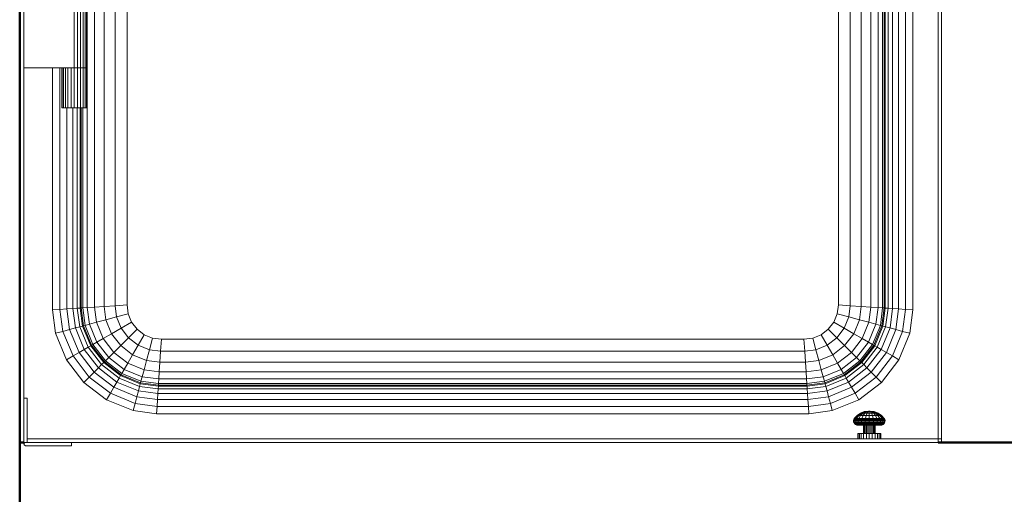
# Model space of a CAD drawing. Header units: millimetres. Extents: x 19459 to 41104, y 2709 to 43059.
# Tile 44 of 58: x 26710 to 27569, y 41130 to 41545. Entities that reach past the tile are written whole.
import ezdxf

# ---------------------------------------------------------------- set-up
doc = ezdxf.new("R2010")
doc.units = ezdxf.units.MM
for name, color, linetype, lineweight in [('A-WALL-____-MCUT', 113, 'Continuous', 50), ('A-WALL-____-OTLN', 113, 'Continuous', 20), ('M-EQPM-____-OTLN', 50, 'Continuous', 20)]:
    doc.layers.add(name, color=color, linetype=linetype, lineweight=lineweight)

# ---------------------------------------------------------------- blocks, each defined once
blk = doc.blocks.new('Прямая форма - 83 new-608728-В_Этаж 01_Вентиляция')
at = {"layer": 'M-EQPM-____-OTLN', "color": 9}
for p, q in [((-344.8, -382.27), (-344.8, 382.27)), ((-338.45, -381.85), (-338.45, 381.85)), ((-330.16, -381.31), (-330.16, 381.31)), ((-320.52, -380.68), (-320.52, 380.68)), ((-310.16, -380), (-310.16, 380)), ((310.16, -380), (310.16, 380)), ((320.52, -380.68), (320.52, 380.68)), ((330.16, -381.31), (330.16, 381.31)), ((338.45, -381.85), (338.45, 381.85)), ((344.8, 382.27), (344.8, -382.27)), ((348.8, 382.53), (348.8, -382.53)), ((350.16, -382.62), (350.16, 382.62)), ((351.01, 382.68), (351.01, -382.68)), ((353.51, 382.84), (353.51, -382.84)), ((357.48, 382.61), (357.48, -383.1)), ((362.66, 377.43), (362.66, -383.44)), ((368.69, 371.41), (368.69, -383.84)), ((375.16, 364.93), (375.16, -384.26)), ((397.16, -497), (397.16, 342.93)), ((400.16, 339.93), (400.16, -497)), ((310.16, -380), (310.16, 0)), ((-310.16, 0), (-310.16, -380)), ((-400.16, -173), (-400.16, -120)), ((-356.16, -173), (-356.16, -120)), ((-353.32, -173), (-353.32, -120)), ((-350.66, -173), (-350.66, -120)), ((-348.38, -173), (-348.38, -120)), ((-346.64, -173), (-346.64, -120)), ((-345.54, -173), (-345.54, -120)), ((-345.16, -173), (-345.16, -120)), ((-400.16, -173), (-400.16, -385.9)), ((-356.16, -173), (-400.16, -173)), ((-375.16, -384.26), (-375.16, -173)), ((-368.69, -173), (-368.69, -383.84)), ((-367.16, -208), (-367.16, -173)), ((-366.79, -208), (-366.79, -173)), ((-365.69, -208), (-365.69, -173)), ((-363.94, -208), (-363.94, -173)), ((-361.66, -208), (-361.66, -173)), ((-359.01, -208), (-359.01, -173)), ((-353.32, -173), (-356.16, -173)), ((-356.16, -173), (-353.32, -173)), ((-356.16, -208), (-356.16, -173)), ((-350.66, -173), (-353.32, -173)), ((-353.32, -173), (-350.66, -173)), ((-353.32, -208), (-353.32, -173)), ((-348.38, -173), (-350.66, -173)), ((-350.66, -173), (-348.38, -173)), ((-350.66, -208), (-350.66, -173)), ((-346.64, -173), (-348.38, -173)), ((-348.38, -173), (-346.64, -173)), ((-348.38, -208), (-348.38, -173)), ((-345.54, -173), (-346.64, -173)), ((-346.64, -173), (-345.54, -173)), ((-346.64, -208), (-346.64, -173)), ((-345.16, -173), (-345.54, -173)), ((-345.54, -173), (-345.16, -173)), ((-345.54, -208), (-345.54, -173)), ((-345.16, -208), (-345.16, -173)), ((-366.79, -208), (-367.16, -208)), ((-365.69, -208), (-366.79, -208)), ((-363.94, -208), (-365.69, -208)), ((-361.66, -208), (-363.94, -208)), ((-362.66, -208), (-362.66, -383.44)), ((-359.01, -208), (-361.66, -208)), ((-356.16, -208), (-359.01, -208)), ((-357.48, -208), (-357.48, -383.1)), ((-353.32, -208), (-356.16, -208)), ((-353.51, -208), (-353.51, -382.84)), ((-350.66, -208), (-353.32, -208)), ((-351.01, -208), (-351.01, -382.68)), ((-348.38, -208), (-350.66, -208)), ((-350.16, -208), (-350.16, -382.62)), ((-348.8, -382.53), (-348.8, -208)), ((-346.64, -208), (-348.38, -208)), ((-345.54, -208), (-346.64, -208)), ((-345.16, -208), (-345.54, -208)), ((-400.16, -461.5), (-400.16, -385.9)), ((-368.69, -383.84), (-375.16, -384.26)), ((-372.47, -404.73), (-375.16, -384.26)), ((-362.66, -383.44), (-368.69, -383.84)), ((-368.69, -383.84), (-366.16, -403.04)), ((-357.48, -383.1), (-362.66, -383.44)), ((-362.66, -383.44), (-360.29, -401.47)), ((-353.51, -382.84), (-357.48, -383.1)), ((-357.48, -383.1), (-355.24, -400.12)), ((-351.01, -382.68), (-353.51, -382.84)), ((-353.51, -382.84), (-351.37, -399.08)), ((-350.16, -382.62), (-351.01, -382.68)), ((-351.01, -382.68), (-348.94, -398.43)), ((-348.8, -382.53), (-350.16, -382.62)), ((-350.16, -382.62), (-348.11, -398.21)), ((-344.8, -382.27), (-348.8, -382.53)), ((-346.78, -397.85), (-348.8, -382.53)), ((-338.45, -381.85), (-344.8, -382.27)), ((-342.89, -396.81), (-344.8, -382.27)), ((-330.16, -381.31), (-338.45, -381.85)), ((-336.7, -395.15), (-338.45, -381.85)), ((-320.52, -380.68), (-330.16, -381.31)), ((-328.63, -392.99), (-330.16, -381.31)), ((-310.16, -380), (-320.52, -380.68)), ((-319.23, -390.47), (-320.52, -380.68)), ((-309.14, -387.76), (-310.16, -380)), ((-310.16, -380), (-309.14, -387.76)), ((309.14, -387.76), (310.16, -380)), ((309.14, -387.76), (310.16, -380)), ((320.52, -380.68), (310.16, -380)), ((319.23, -390.47), (320.52, -380.68)), ((330.16, -381.31), (320.52, -380.68)), ((328.63, -392.99), (330.16, -381.31)), ((338.45, -381.85), (330.16, -381.31)), ((336.7, -395.15), (338.45, -381.85)), ((344.8, -382.27), (338.45, -381.85)), ((344.8, -382.27), (342.89, -396.81)), ((348.8, -382.53), (344.8, -382.27)), ((348.8, -382.53), (346.78, -397.85)), ((348.11, -398.21), (350.16, -382.62)), ((350.16, -382.62), (348.8, -382.53)), ((348.94, -398.43), (351.01, -382.68)), ((351.01, -382.68), (350.16, -382.62)), ((353.51, -382.84), (351.01, -382.68)), ((353.51, -382.84), (351.37, -399.08)), ((353.51, -382.84), (357.48, -383.1)), ((357.48, -383.1), (355.24, -400.12)), ((357.48, -383.1), (362.66, -383.44)), ((362.66, -383.44), (360.29, -401.47)), ((362.66, -383.44), (368.69, -383.84)), ((368.69, -383.84), (366.16, -403.04)), ((368.69, -383.84), (375.16, -384.26)), ((375.16, -384.26), (372.47, -404.73)), ((-328.63, -392.99), (-336.7, -395.15)), ((-319.23, -390.47), (-328.63, -392.99)), ((-323.61, -405.09), (-328.63, -392.99)), ((-309.14, -387.76), (-319.23, -390.47)), ((-315.19, -400.22), (-319.23, -390.47)), ((-306.14, -395), (-309.14, -387.76)), ((-309.14, -387.76), (-306.14, -395)), ((306.14, -395), (309.14, -387.76)), ((306.14, -395), (309.14, -387.76)), ((319.23, -390.47), (309.14, -387.76)), ((315.19, -400.22), (319.23, -390.47)), ((328.63, -392.99), (319.23, -390.47)), ((323.61, -405.09), (328.63, -392.99)), ((336.7, -395.15), (328.63, -392.99)), ((-366.16, -403.04), (-372.47, -404.73)), ((-360.29, -401.47), (-366.16, -403.04)), ((-366.16, -403.04), (-357.27, -424.52)), ((-355.24, -400.12), (-360.29, -401.47)), ((-360.29, -401.47), (-352, -421.48)), ((-351.37, -399.08), (-355.24, -400.12)), ((-355.24, -400.12), (-347.48, -418.87)), ((-348.94, -398.43), (-351.37, -399.08)), ((-351.37, -399.08), (-344.01, -416.86)), ((-348.11, -398.21), (-348.94, -398.43)), ((-348.94, -398.43), (-341.83, -415.6)), ((-346.78, -397.85), (-348.11, -398.21)), ((-348.11, -398.21), (-341.08, -415.17)), ((-342.89, -396.81), (-346.78, -397.85)), ((-339.89, -414.49), (-346.78, -397.85)), ((-336.7, -395.15), (-342.89, -396.81)), ((-336.4, -412.47), (-342.89, -396.81)), ((-330.85, -409.26), (-336.7, -395.15)), ((-315.19, -400.22), (-323.61, -405.09)), ((-306.14, -395), (-315.19, -400.22)), ((-308.76, -408.6), (-315.19, -400.22)), ((-308.76, -408.6), (-301.38, -401.21)), ((-301.38, -401.21), (-306.14, -395)), ((-306.14, -395), (-301.38, -401.21)), ((-295.16, -405.98), (-301.38, -401.21)), ((-301.38, -401.21), (-295.16, -405.98)), ((295.16, -405.98), (301.38, -401.21)), ((295.16, -405.98), (301.38, -401.21)), ((301.38, -401.21), (306.14, -395)), ((301.38, -401.21), (306.14, -395)), ((308.76, -408.6), (301.38, -401.21)), ((315.19, -400.22), (306.14, -395)), ((308.76, -408.6), (315.19, -400.22)), ((323.61, -405.09), (315.19, -400.22)), ((336.7, -395.15), (330.85, -409.26)), ((342.89, -396.81), (336.4, -412.47)), ((342.89, -396.81), (336.7, -395.15)), ((346.78, -397.85), (339.89, -414.49)), ((341.08, -415.17), (348.11, -398.21)), ((341.83, -415.6), (348.94, -398.43)), ((346.78, -397.85), (342.89, -396.81)), ((344.01, -416.86), (351.37, -399.08)), ((348.11, -398.21), (346.78, -397.85)), ((355.24, -400.12), (347.48, -418.87)), ((348.94, -398.43), (348.11, -398.21)), ((351.37, -399.08), (348.94, -398.43)), ((351.37, -399.08), (355.24, -400.12)), ((360.29, -401.47), (352, -421.48)), ((355.24, -400.12), (360.29, -401.47)), ((366.16, -403.04), (357.27, -424.52)), ((360.29, -401.47), (366.16, -403.04)), ((366.16, -403.04), (372.47, -404.73)), ((-372.47, -404.73), (-362.92, -427.78)), ((-330.85, -409.26), (-336.4, -412.47)), ((-323.61, -405.09), (-330.85, -409.26)), ((-321.55, -421.39), (-330.85, -409.26)), ((-315.64, -415.48), (-323.61, -405.09)), ((-315.64, -415.48), (-308.76, -408.6)), ((-300.38, -415.02), (-308.76, -408.6)), ((-300.38, -415.02), (-295.16, -405.98)), ((-287.93, -408.98), (-295.16, -405.98)), ((-295.16, -405.98), (-287.93, -408.98)), ((-290.63, -419.06), (-287.93, -408.98)), ((-280.16, -410), (-287.93, -408.98)), ((-287.93, -408.98), (-280.16, -410)), ((-280.84, -420.35), (-280.16, -410)), ((-280.16, -410), (280.16, -410)), ((-280.16, -410), (280.16, -410)), ((280.16, -410), (287.93, -408.98)), ((280.16, -410), (287.93, -408.98)), ((280.84, -420.35), (280.16, -410)), ((287.93, -408.98), (295.16, -405.98)), ((287.93, -408.98), (295.16, -405.98)), ((290.63, -419.06), (287.93, -408.98)), ((300.38, -415.02), (295.16, -405.98)), ((300.38, -415.02), (308.76, -408.6)), ((315.64, -415.48), (308.76, -408.6)), ((315.64, -415.48), (323.61, -405.09)), ((330.85, -409.26), (321.55, -421.39)), ((330.85, -409.26), (323.61, -405.09)), ((336.4, -412.47), (330.85, -409.26)), ((372.47, -404.73), (362.92, -427.78)), ((-347.48, -418.87), (-352, -421.48)), ((-344.01, -416.86), (-347.48, -418.87)), ((-347.48, -418.87), (-335.13, -434.96)), ((-341.83, -415.6), (-344.01, -416.86)), ((-344.01, -416.86), (-332.29, -432.13)), ((-341.08, -415.17), (-341.83, -415.6)), ((-341.83, -415.6), (-330.51, -430.35)), ((-339.89, -414.49), (-341.08, -415.17)), ((-341.08, -415.17), (-329.9, -429.74)), ((-336.4, -412.47), (-339.89, -414.49)), ((-328.93, -428.77), (-339.89, -414.49)), ((-326.08, -425.92), (-336.4, -412.47)), ((-321.55, -421.39), (-315.64, -415.48)), ((-305.25, -423.45), (-315.64, -415.48)), ((-305.25, -423.45), (-300.38, -415.02)), ((-290.63, -419.06), (-300.38, -415.02)), ((-293.15, -428.46), (-290.63, -419.06)), ((-280.84, -420.35), (-290.63, -419.06)), ((-281.47, -430), (-280.84, -420.35)), ((280.84, -420.35), (-280.84, -420.35)), ((290.63, -419.06), (280.84, -420.35)), ((281.47, -430), (280.84, -420.35)), ((290.63, -419.06), (300.38, -415.02)), ((293.15, -428.46), (290.63, -419.06)), ((305.25, -423.45), (300.38, -415.02)), ((315.64, -415.48), (305.25, -423.45)), ((321.55, -421.39), (315.64, -415.48)), ((336.4, -412.47), (326.08, -425.92)), ((339.89, -414.49), (328.93, -428.77)), ((329.9, -429.74), (341.08, -415.17)), ((330.51, -430.35), (341.83, -415.6)), ((332.29, -432.13), (344.01, -416.86)), ((347.48, -418.87), (335.13, -434.96)), ((339.89, -414.49), (336.4, -412.47)), ((341.08, -415.17), (339.89, -414.49)), ((341.83, -415.6), (341.08, -415.17)), ((344.01, -416.86), (341.83, -415.6)), ((347.48, -418.87), (344.01, -416.86)), ((347.48, -418.87), (352, -421.48)), ((-357.27, -424.52), (-362.92, -427.78)), ((-362.92, -427.78), (-347.73, -447.57)), ((-352, -421.48), (-357.27, -424.52)), ((-357.27, -424.52), (-343.12, -442.96)), ((-352, -421.48), (-338.82, -438.66)), ((-329.9, -429.74), (-328.93, -428.77)), ((-328.93, -428.77), (-326.08, -425.92)), ((-314.65, -439.73), (-328.93, -428.77)), ((-326.08, -425.92), (-321.55, -421.39)), ((-312.63, -436.24), (-326.08, -425.92)), ((-309.43, -430.69), (-321.55, -421.39)), ((-309.43, -430.69), (-305.25, -423.45)), ((-293.15, -428.46), (-305.25, -423.45)), ((-295.31, -436.53), (-293.15, -428.46)), ((-281.47, -430), (-293.15, -428.46)), ((293.15, -428.46), (281.47, -430)), ((305.25, -423.45), (293.15, -428.46)), ((295.31, -436.53), (293.15, -428.46)), ((309.43, -430.69), (305.25, -423.45)), ((321.55, -421.39), (309.43, -430.69)), ((326.08, -425.92), (312.63, -436.24)), ((328.93, -428.77), (314.65, -439.73)), ((326.08, -425.92), (321.55, -421.39)), ((328.93, -428.77), (326.08, -425.92)), ((329.9, -429.74), (328.93, -428.77)), ((352, -421.48), (338.82, -438.66)), ((357.27, -424.52), (343.12, -442.96)), ((362.92, -427.78), (347.73, -447.57)), ((352, -421.48), (357.27, -424.52)), ((357.27, -424.52), (362.92, -427.78)), ((-338.82, -438.66), (-335.13, -434.96)), ((-335.13, -434.96), (-332.29, -432.13)), ((-335.13, -434.96), (-319.03, -447.32)), ((-332.29, -432.13), (-330.51, -430.35)), ((-332.29, -432.13), (-317.02, -443.85)), ((-330.51, -430.35), (-329.9, -429.74)), ((-330.51, -430.35), (-315.76, -441.66)), ((-329.9, -429.74), (-315.34, -440.92)), ((-314.65, -439.73), (-312.63, -436.24)), ((-312.63, -436.24), (-309.43, -430.69)), ((-296.97, -442.73), (-312.63, -436.24)), ((-295.31, -436.53), (-309.43, -430.69)), ((-296.97, -442.73), (-295.31, -436.53)), ((-282.02, -438.28), (-295.31, -436.53)), ((-282.02, -438.28), (-281.47, -430)), ((281.47, -430), (-281.47, -430)), ((282.02, -438.28), (281.47, -430)), ((295.31, -436.53), (282.02, -438.28)), ((309.43, -430.69), (295.31, -436.53)), ((296.97, -442.73), (295.31, -436.53)), ((312.63, -436.24), (296.97, -442.73)), ((312.63, -436.24), (309.43, -430.69)), ((314.65, -439.73), (312.63, -436.24)), ((315.34, -440.92), (329.9, -429.74)), ((315.76, -441.66), (330.51, -430.35)), ((317.02, -443.85), (332.29, -432.13)), ((319.03, -447.32), (335.13, -434.96)), ((330.51, -430.35), (329.9, -429.74)), ((332.29, -432.13), (330.51, -430.35)), ((335.13, -434.96), (332.29, -432.13)), ((335.13, -434.96), (338.82, -438.66)), ((-347.73, -447.57), (-343.12, -442.96)), ((-343.12, -442.96), (-338.82, -438.66)), ((-343.12, -442.96), (-324.68, -457.11)), ((-338.82, -438.66), (-321.64, -451.84)), ((-319.03, -447.32), (-317.02, -443.85)), ((-317.02, -443.85), (-315.76, -441.66)), ((-317.02, -443.85), (-299.24, -451.21)), ((-315.76, -441.66), (-315.34, -440.92)), ((-315.76, -441.66), (-298.59, -448.78)), ((-315.34, -440.92), (-314.65, -439.73)), ((-315.34, -440.92), (-298.37, -447.95)), ((-298.01, -446.62), (-314.65, -439.73)), ((-298.01, -446.62), (-296.97, -442.73)), ((-282.43, -444.64), (-296.97, -442.73)), ((-282.69, -448.64), (-282.43, -444.64)), ((-282.43, -444.64), (-282.02, -438.28)), ((282.43, -444.64), (-282.43, -444.64)), ((282.02, -438.28), (-282.02, -438.28)), ((282.43, -444.64), (282.02, -438.28)), ((296.97, -442.73), (282.43, -444.64)), ((282.69, -448.64), (282.43, -444.64)), ((298.01, -446.62), (296.97, -442.73)), ((314.65, -439.73), (298.01, -446.62)), ((298.37, -447.95), (315.34, -440.92)), ((298.59, -448.78), (315.76, -441.66)), ((299.24, -451.21), (317.02, -443.85)), ((315.34, -440.92), (314.65, -439.73)), ((315.76, -441.66), (315.34, -440.92)), ((317.02, -443.85), (315.76, -441.66)), ((319.03, -447.32), (317.02, -443.85)), ((338.82, -438.66), (321.64, -451.84)), ((343.12, -442.96), (324.68, -457.11)), ((338.82, -438.66), (343.12, -442.96)), ((343.12, -442.96), (347.73, -447.57)), ((-347.73, -447.57), (-327.94, -462.76)), ((-324.68, -457.11), (-321.64, -451.84)), ((-321.64, -451.84), (-319.03, -447.32)), ((-321.64, -451.84), (-301.63, -460.13)), ((-319.03, -447.32), (-300.28, -455.08)), ((-301.63, -460.13), (-300.28, -455.08)), ((-300.28, -455.08), (-299.24, -451.21)), ((-300.28, -455.08), (-283.26, -457.32)), ((-299.24, -451.21), (-298.59, -448.78)), ((-299.24, -451.21), (-283, -453.35)), ((-298.59, -448.78), (-298.37, -447.95)), ((-298.59, -448.78), (-282.84, -450.85)), ((-298.37, -447.95), (-298.01, -446.62)), ((-298.37, -447.95), (-282.78, -450)), ((-282.69, -448.64), (-298.01, -446.62)), ((-283.26, -457.32), (-283, -453.35)), ((-283, -453.35), (-282.84, -450.85)), ((-283, -453.35), (283, -453.35)), ((-282.84, -450.85), (-282.78, -450)), ((-282.84, -450.85), (282.84, -450.85)), ((-282.78, -450), (-282.69, -448.64)), ((-282.78, -450), (282.78, -450)), ((282.69, -448.64), (-282.69, -448.64)), ((298.01, -446.62), (282.69, -448.64)), ((282.78, -450), (282.69, -448.64)), ((282.78, -450), (298.37, -447.95)), ((282.84, -450.85), (282.78, -450)), ((282.84, -450.85), (298.59, -448.78)), ((283, -453.35), (282.84, -450.85)), ((283, -453.35), (299.24, -451.21)), ((283.26, -457.32), (283, -453.35)), ((283.26, -457.32), (300.28, -455.08)), ((298.37, -447.95), (298.01, -446.62)), ((298.59, -448.78), (298.37, -447.95)), ((299.24, -451.21), (298.59, -448.78)), ((300.28, -455.08), (299.24, -451.21)), ((300.28, -455.08), (319.03, -447.32)), ((301.63, -460.13), (300.28, -455.08)), ((321.64, -451.84), (301.63, -460.13)), ((321.64, -451.84), (319.03, -447.32)), ((321.64, -451.84), (324.68, -457.11)), ((347.73, -447.57), (327.94, -462.76)), ((-397.16, -461.5), (-400.16, -461.5)), ((-400.16, -461.5), (-400.16, -500)), ((-397.16, -497), (-397.16, -461.5)), ((-327.94, -462.76), (-324.68, -457.11)), ((-304.9, -472.3), (-327.94, -462.76)), ((-324.68, -457.11), (-303.21, -466)), ((-303.21, -466), (-301.63, -460.13)), ((-301.63, -460.13), (-283.6, -462.5)), ((-284, -468.53), (-283.6, -462.5)), ((-283.6, -462.5), (-283.26, -457.32)), ((-283.6, -462.5), (283.6, -462.5)), ((-283.26, -457.32), (283.26, -457.32)), ((283.6, -462.5), (283.26, -457.32)), ((283.6, -462.5), (301.63, -460.13)), ((284, -468.53), (283.6, -462.5)), ((301.63, -460.13), (303.21, -466)), ((324.68, -457.11), (303.21, -466)), ((327.94, -462.76), (304.9, -472.3)), ((324.68, -457.11), (327.94, -462.76)), ((-304.9, -472.3), (-303.21, -466)), ((-303.21, -466), (-284, -468.53)), ((-284, -468.53), (-284.42, -475)), ((284, -468.53), (-284, -468.53)), ((303.21, -466), (284, -468.53)), ((284, -468.53), (284.42, -475)), ((303.21, -466), (304.9, -472.3)), ((-284.42, -475), (-304.9, -472.3)), ((284.42, -475), (-284.42, -475)), ((304.9, -472.3), (284.42, -475)), ((323.42, -481), (323.62, -480.01)), ((323.62, -480.01), (324.09, -479.1)), ((323.89, -481), (324.09, -480.01)), ((324.09, -479.1), (326.49, -476.43)), ((324.54, -479.1), (324.09, -479.1)), ((324.09, -479.1), (324.54, -479.1)), ((324.09, -480.01), (324.54, -479.1)), ((324.09, -480.01), (324.54, -479.1)), ((325.44, -480.01), (324.09, -480.01)), ((324.09, -480.01), (325.44, -480.01)), ((324.54, -479.1), (326.85, -476.43)), ((324.54, -479.1), (325.84, -479.1)), ((325.26, -481), (325.44, -480.01)), ((325.44, -480.01), (325.84, -479.1)), ((325.44, -480.01), (327.59, -480.01)), ((325.84, -479.1), (327.92, -476.43)), ((325.84, -479.1), (327.92, -479.1)), ((326.49, -476.43), (329.45, -474.4)), ((326.85, -476.43), (326.49, -476.43)), ((326.49, -476.43), (326.85, -476.43)), ((326.85, -476.43), (329.71, -474.4)), ((326.85, -476.43), (327.92, -476.43)), ((327.59, -480.01), (327.45, -481)), ((327.92, -479.1), (327.59, -480.01)), ((327.59, -480.01), (330.39, -480.01)), ((327.92, -476.43), (330.48, -474.4)), ((327.92, -476.43), (329.61, -476.43)), ((329.61, -476.43), (327.92, -479.1)), ((327.92, -479.1), (330.63, -479.1)), ((329.45, -474.4), (332.81, -473.13)), ((331.71, -474.4), (329.61, -476.43)), ((329.61, -476.43), (331.83, -476.43)), ((329.71, -474.4), (332.96, -473.13)), ((329.71, -474.4), (332.96, -473.13)), ((329.71, -474.4), (330.48, -474.4)), ((330.39, -480.01), (330.29, -481)), ((330.63, -479.1), (330.39, -480.01)), ((330.39, -480.01), (333.66, -480.01)), ((330.48, -474.4), (333.4, -473.13)), ((330.48, -474.4), (331.71, -474.4)), ((331.83, -476.43), (330.63, -479.1)), ((330.63, -479.1), (333.78, -479.1)), ((334.09, -473.13), (331.71, -474.4)), ((331.71, -474.4), (333.31, -474.4)), ((333.31, -474.4), (331.83, -476.43)), ((331.83, -476.43), (334.4, -476.43)), ((332.81, -473.13), (336.38, -472.7)), ((332.96, -473.13), (332.81, -473.13)), ((332.81, -473.13), (332.96, -473.13)), ((332.96, -473.13), (336.4, -472.7)), ((332.96, -473.13), (336.4, -472.7)), ((334.99, -473.13), (333.31, -474.4)), ((333.31, -474.4), (334.99, -473.13)), ((333.31, -474.4), (335.17, -474.4)), ((333.4, -473.13), (336.48, -472.7)), ((333.4, -473.13), (336.48, -472.7)), ((334.09, -473.13), (333.4, -473.13)), ((333.4, -473.13), (334.09, -473.13)), ((333.66, -480.01), (333.61, -481)), ((333.78, -479.1), (333.66, -480.01)), ((333.66, -480.01), (337.16, -480.01)), ((334.4, -476.43), (333.78, -479.1)), ((333.78, -479.1), (337.16, -479.1)), ((336.61, -472.7), (334.09, -473.13)), ((334.09, -473.13), (336.61, -472.7)), ((334.09, -473.13), (334.99, -473.13)), ((334.99, -473.13), (334.09, -473.13)), ((335.17, -474.4), (334.4, -476.43)), ((334.4, -476.43), (337.16, -476.43)), ((336.77, -472.7), (334.99, -473.13)), ((334.99, -473.13), (336.77, -472.7)), ((334.99, -473.13), (336.04, -473.13)), ((336.04, -473.13), (334.99, -473.13)), ((336.04, -473.13), (335.17, -474.4)), ((335.17, -474.4), (337.16, -474.4)), ((336.96, -472.7), (336.04, -473.13)), ((336.04, -473.13), (336.96, -472.7)), ((336.04, -473.13), (337.16, -473.13)), ((336.4, -472.7), (336.38, -472.7)), ((336.38, -472.7), (336.4, -472.7)), ((336.48, -472.7), (336.4, -472.7)), ((336.4, -472.7), (336.48, -472.7)), ((336.61, -472.7), (336.48, -472.7)), ((336.48, -472.7), (336.61, -472.7)), ((336.77, -472.7), (336.61, -472.7)), ((336.61, -472.7), (336.77, -472.7)), ((336.96, -472.7), (336.77, -472.7)), ((336.96, -472.7), (336.77, -472.7)), ((337.16, -472.7), (336.96, -472.7)), ((337.16, -472.7), (336.96, -472.7)), ((337.16, -473.13), (337.16, -472.7)), ((337.37, -472.7), (337.16, -472.7)), ((337.37, -472.7), (337.16, -472.7)), ((337.16, -473.13), (337.16, -472.7)), ((337.16, -474.4), (337.16, -473.13)), ((337.16, -473.13), (338.29, -473.13)), ((337.16, -476.43), (337.16, -474.4)), ((337.16, -474.4), (339.16, -474.4)), ((337.16, -479.1), (337.16, -476.43)), ((337.16, -476.43), (339.93, -476.43)), ((337.16, -480.01), (337.16, -479.1)), ((337.16, -479.1), (340.55, -479.1)), ((337.16, -481), (337.16, -480.01)), ((337.16, -480.01), (340.67, -480.01)), ((338.29, -473.13), (337.37, -472.7)), ((337.37, -472.7), (337.55, -472.7)), ((337.55, -472.7), (337.37, -472.7)), ((338.29, -473.13), (337.37, -472.7)), ((337.55, -472.7), (337.72, -472.7)), ((337.72, -472.7), (337.55, -472.7)), ((339.34, -473.13), (337.55, -472.7)), ((339.34, -473.13), (337.55, -472.7)), ((337.72, -472.7), (337.84, -472.7)), ((337.84, -472.7), (337.72, -472.7)), ((340.24, -473.13), (337.72, -472.7)), ((340.24, -473.13), (337.72, -472.7)), ((337.84, -472.7), (337.92, -472.7)), ((337.92, -472.7), (337.84, -472.7)), ((340.93, -473.13), (337.84, -472.7)), ((340.93, -473.13), (337.84, -472.7)), ((337.92, -472.7), (337.95, -472.7)), ((337.95, -472.7), (337.92, -472.7)), ((341.36, -473.13), (337.92, -472.7)), ((341.36, -473.13), (337.92, -472.7)), ((341.51, -473.13), (337.95, -472.7)), ((339.16, -474.4), (338.29, -473.13)), ((338.29, -473.13), (339.34, -473.13)), ((339.34, -473.13), (338.29, -473.13)), ((339.93, -476.43), (339.16, -474.4)), ((339.16, -474.4), (341.02, -474.4)), ((339.34, -473.13), (340.24, -473.13)), ((340.24, -473.13), (339.34, -473.13)), ((341.02, -474.4), (339.34, -473.13)), ((341.02, -474.4), (339.34, -473.13)), ((340.55, -479.1), (339.93, -476.43)), ((339.93, -476.43), (342.5, -476.43)), ((340.24, -473.13), (340.93, -473.13)), ((340.93, -473.13), (340.24, -473.13)), ((342.61, -474.4), (340.24, -473.13)), ((340.67, -480.01), (340.55, -479.1)), ((340.55, -479.1), (343.7, -479.1)), ((340.72, -481), (340.67, -480.01)), ((340.67, -480.01), (343.93, -480.01)), ((343.84, -474.4), (340.93, -473.13)), ((341.02, -474.4), (342.61, -474.4)), ((342.5, -476.43), (341.02, -474.4)), ((341.36, -473.13), (341.51, -473.13)), ((341.51, -473.13), (341.36, -473.13)), ((344.61, -474.4), (341.36, -473.13)), ((344.61, -474.4), (341.36, -473.13)), ((344.87, -474.4), (341.51, -473.13)), ((342.5, -476.43), (344.71, -476.43)), ((343.7, -479.1), (342.5, -476.43)), ((342.61, -474.4), (343.84, -474.4)), ((344.71, -476.43), (342.61, -474.4)), ((343.7, -479.1), (346.41, -479.1)), ((343.93, -480.01), (343.7, -479.1)), ((343.84, -474.4), (344.61, -474.4)), ((346.41, -476.43), (343.84, -474.4)), ((343.93, -480.01), (346.74, -480.01)), ((344.03, -481), (343.93, -480.01)), ((347.47, -476.43), (344.61, -474.4)), ((344.71, -476.43), (346.41, -476.43)), ((346.41, -479.1), (344.71, -476.43)), ((347.84, -476.43), (344.87, -474.4)), ((346.41, -476.43), (347.47, -476.43)), ((348.48, -479.1), (346.41, -476.43)), ((346.41, -479.1), (348.48, -479.1)), ((346.74, -480.01), (346.41, -479.1)), ((346.74, -480.01), (348.89, -480.01)), ((346.88, -481), (346.74, -480.01)), ((347.47, -476.43), (347.84, -476.43)), ((347.84, -476.43), (347.47, -476.43)), ((349.79, -479.1), (347.47, -476.43)), ((350.23, -479.1), (347.84, -476.43)), ((348.48, -479.1), (349.79, -479.1)), ((348.89, -480.01), (348.48, -479.1)), ((348.89, -480.01), (350.24, -480.01)), ((350.24, -480.01), (348.89, -480.01)), ((349.06, -481), (348.89, -480.01)), ((349.79, -479.1), (350.23, -479.1)), ((350.23, -479.1), (349.79, -479.1)), ((350.24, -480.01), (349.79, -479.1)), ((350.24, -480.01), (349.79, -479.1)), ((350.7, -480.01), (350.23, -479.1)), ((350.44, -481), (350.24, -480.01)), ((350.9, -481), (350.7, -480.01)), ((323.89, -481), (323.42, -481)), ((323.42, -481), (323.89, -481)), ((323.49, -482.02), (323.42, -481)), ((323.96, -482.02), (323.49, -482.02)), ((323.49, -482.02), (323.96, -482.02)), ((323.84, -482.98), (323.49, -482.02)), ((324.29, -482.98), (323.84, -482.98)), ((323.84, -482.98), (324.29, -482.98)), ((324.43, -483.81), (323.84, -482.98)), ((323.89, -481), (325.26, -481)), ((323.96, -482.02), (323.89, -481)), ((323.96, -482.02), (325.32, -482.02)), ((324.29, -482.98), (323.96, -482.02)), ((324.29, -482.98), (323.96, -482.02)), ((325.62, -482.98), (324.29, -482.98)), ((324.29, -482.98), (325.62, -482.98)), ((324.86, -483.81), (324.29, -482.98)), ((324.86, -483.81), (324.29, -482.98)), ((324.86, -483.81), (324.43, -483.81)), ((324.43, -483.81), (324.86, -483.81)), ((325.22, -484.46), (324.43, -483.81)), ((326.13, -483.81), (324.86, -483.81)), ((324.86, -483.81), (326.13, -483.81)), ((325.62, -484.46), (324.86, -483.81)), ((325.62, -484.46), (324.86, -483.81)), ((325.62, -484.46), (325.22, -484.46)), ((325.22, -484.46), (325.62, -484.46)), ((326.15, -484.86), (325.22, -484.46)), ((325.26, -481), (327.45, -481)), ((325.32, -482.02), (325.26, -481)), ((325.32, -482.02), (327.5, -482.02)), ((325.62, -482.98), (325.32, -482.02)), ((325.62, -482.98), (327.74, -482.98)), ((326.13, -483.81), (325.62, -482.98)), ((326.82, -484.46), (325.62, -484.46)), ((325.62, -484.46), (326.82, -484.46)), ((326.53, -484.86), (325.62, -484.46)), ((326.53, -484.86), (325.62, -484.46)), ((326.13, -483.81), (328.16, -483.81)), ((326.82, -484.46), (326.13, -483.81)), ((326.82, -484.46), (326.13, -483.81)), ((326.53, -484.86), (326.15, -484.86)), ((326.15, -484.86), (326.53, -484.86)), ((327.16, -485), (326.15, -484.86)), ((327.63, -484.86), (326.53, -484.86)), ((326.53, -484.86), (327.63, -484.86)), ((327.5, -485), (326.53, -484.86)), ((327.5, -485), (326.53, -484.86)), ((328.72, -484.46), (326.82, -484.46)), ((326.82, -484.46), (328.72, -484.46)), ((327.63, -484.86), (326.82, -484.46)), ((327.63, -484.86), (326.82, -484.46)), ((327.5, -485), (327.16, -485)), ((327.16, -485), (327.5, -485)), ((327.45, -481), (330.29, -481)), ((327.45, -481), (327.5, -482.02)), ((327.5, -482.02), (330.33, -482.02)), ((327.5, -482.02), (327.74, -482.98)), ((328.5, -485), (327.5, -485)), ((327.5, -485), (328.5, -485)), ((329.38, -484.86), (327.63, -484.86)), ((327.63, -484.86), (329.38, -484.86)), ((328.5, -485), (327.63, -484.86)), ((328.5, -485), (327.63, -484.86)), ((327.74, -482.98), (330.5, -482.98)), ((327.74, -482.98), (328.16, -483.81)), ((328.16, -483.81), (330.79, -483.81)), ((328.16, -483.81), (328.72, -484.46)), ((330.09, -485), (328.5, -485)), ((328.5, -485), (330.09, -485)), ((328.72, -484.46), (331.19, -484.46)), ((328.72, -484.46), (329.38, -484.86)), ((329.38, -484.86), (328.72, -484.46)), ((329.38, -484.86), (331.66, -484.86)), ((331.66, -484.86), (329.38, -484.86)), ((329.38, -484.86), (330.09, -485)), ((330.09, -485), (329.38, -484.86)), ((330.09, -485), (332.16, -485)), ((332.16, -485), (330.09, -485)), ((330.29, -481), (333.61, -481)), ((330.29, -481), (330.33, -482.02)), ((330.33, -482.02), (333.62, -482.02)), ((330.33, -482.02), (330.5, -482.98)), ((330.5, -482.98), (333.71, -482.98)), ((330.5, -482.98), (330.79, -483.81)), ((330.79, -483.81), (333.87, -483.81)), ((330.79, -483.81), (331.19, -484.46)), ((331.19, -484.46), (334.07, -484.46)), ((331.19, -484.46), (331.66, -484.86)), ((331.66, -484.86), (331.19, -484.46)), ((331.66, -484.86), (334.31, -484.86)), ((331.66, -484.86), (332.16, -485)), ((334.31, -484.86), (331.66, -484.86)), ((332.16, -485), (331.66, -484.86)), ((332.16, -485), (334.57, -485)), ((332.33, -485), (332.16, -485)), ((332.16, -485), (332.33, -485)), ((332.16, -492.2), (332.16, -485)), ((332.33, -485), (332.83, -485)), ((332.33, -492.2), (332.33, -485)), ((332.83, -485), (333.63, -485)), ((332.83, -492.2), (332.83, -485)), ((333.61, -481), (337.16, -481)), ((333.61, -481), (333.62, -482.02)), ((333.62, -482.02), (337.16, -482.02)), ((333.62, -482.02), (333.71, -482.98)), ((333.63, -485), (334.66, -485)), ((333.63, -485), (333.63, -492.2)), ((333.71, -482.98), (337.16, -482.98)), ((333.71, -482.98), (333.87, -483.81)), ((333.87, -483.81), (337.16, -483.81)), ((333.87, -483.81), (334.07, -484.46)), ((334.07, -484.46), (337.16, -484.46)), ((334.07, -484.46), (334.31, -484.86)), ((334.31, -484.86), (334.07, -484.46)), ((334.31, -484.86), (337.16, -484.86)), ((334.31, -484.86), (334.57, -485)), ((337.16, -484.86), (334.31, -484.86)), ((334.57, -485), (334.31, -484.86)), ((334.57, -485), (337.16, -485)), ((334.66, -485), (335.87, -485)), ((334.66, -485), (334.66, -492.2)), ((335.87, -485), (337.16, -485)), ((335.87, -485), (335.87, -492.2)), ((337.16, -482.02), (337.16, -481)), ((337.16, -481), (340.72, -481)), ((337.16, -482.98), (337.16, -482.02)), ((337.16, -482.02), (340.7, -482.02)), ((337.16, -483.81), (337.16, -482.98)), ((337.16, -482.98), (340.61, -482.98)), ((337.16, -484.46), (337.16, -483.81)), ((337.16, -483.81), (340.46, -483.81)), ((337.16, -484.86), (337.16, -484.46)), ((337.16, -484.46), (340.25, -484.46)), ((337.16, -484.86), (337.16, -484.46)), ((337.16, -485), (337.16, -484.86)), ((337.16, -484.86), (340.01, -484.86)), ((340.01, -484.86), (337.16, -484.86)), ((337.16, -485), (337.16, -484.86)), ((337.16, -485), (339.75, -485)), ((337.16, -492.2), (337.16, -485)), ((337.16, -485), (338.46, -485)), ((338.46, -492.2), (338.46, -485)), ((338.46, -485), (339.66, -485)), ((339.66, -485), (340.7, -485)), ((339.66, -492.2), (339.66, -485)), ((339.75, -485), (340.01, -484.86)), ((339.75, -485), (340.01, -484.86)), ((339.75, -485), (342.16, -485)), ((340.01, -484.86), (340.25, -484.46)), ((340.01, -484.86), (340.25, -484.46)), ((340.01, -484.86), (342.67, -484.86)), ((342.67, -484.86), (340.01, -484.86)), ((340.25, -484.46), (340.46, -483.81)), ((340.25, -484.46), (343.14, -484.46)), ((340.46, -483.81), (340.61, -482.98)), ((340.46, -483.81), (343.53, -483.81)), ((340.61, -482.98), (340.7, -482.02)), ((340.61, -482.98), (343.83, -482.98)), ((340.7, -482.02), (340.72, -481)), ((340.7, -482.02), (344, -482.02)), ((340.7, -485), (341.49, -485)), ((340.7, -492.2), (340.7, -485)), ((340.72, -481), (344.03, -481)), ((341.49, -485), (341.99, -485)), ((341.49, -492.2), (341.49, -485)), ((341.99, -485), (342.16, -485)), ((342.16, -485), (341.99, -485)), ((341.99, -492.2), (341.99, -485)), ((342.16, -485), (342.67, -484.86)), ((342.16, -485), (342.67, -484.86)), ((342.16, -485), (344.23, -485)), ((344.23, -485), (342.16, -485)), ((342.16, -492.2), (342.16, -485)), ((342.67, -484.86), (343.14, -484.46)), ((342.67, -484.86), (343.14, -484.46)), ((342.67, -484.86), (344.95, -484.86)), ((344.95, -484.86), (342.67, -484.86)), ((343.14, -484.46), (343.53, -483.81)), ((343.14, -484.46), (345.61, -484.46)), ((343.53, -483.81), (343.83, -482.98)), ((343.53, -483.81), (346.17, -483.81)), ((343.83, -482.98), (344, -482.02)), ((343.83, -482.98), (346.59, -482.98)), ((344, -482.02), (344.03, -481)), ((344, -482.02), (346.83, -482.02)), ((344.03, -481), (346.88, -481)), ((344.23, -485), (344.95, -484.86)), ((344.23, -485), (344.95, -484.86)), ((344.23, -485), (345.82, -485)), ((345.82, -485), (344.23, -485)), ((344.95, -484.86), (345.61, -484.46)), ((344.95, -484.86), (345.61, -484.46)), ((344.95, -484.86), (346.7, -484.86)), ((346.7, -484.86), (344.95, -484.86)), ((345.61, -484.46), (346.17, -483.81)), ((345.61, -484.46), (347.51, -484.46)), ((347.51, -484.46), (345.61, -484.46)), ((345.82, -485), (346.7, -484.86)), ((345.82, -485), (346.7, -484.86)), ((345.82, -485), (346.82, -485)), ((346.82, -485), (345.82, -485)), ((346.17, -483.81), (346.59, -482.98)), ((346.17, -483.81), (348.19, -483.81)), ((346.59, -482.98), (346.83, -482.02)), ((346.59, -482.98), (348.7, -482.98)), ((346.7, -484.86), (347.51, -484.46)), ((346.7, -484.86), (347.51, -484.46)), ((346.7, -484.86), (347.8, -484.86)), ((347.8, -484.86), (346.7, -484.86)), ((346.82, -485), (347.8, -484.86)), ((346.82, -485), (347.8, -484.86)), ((346.82, -485), (347.16, -485)), ((347.16, -485), (346.82, -485)), ((346.83, -482.02), (346.88, -481)), ((346.83, -482.02), (349, -482.02)), ((346.88, -481), (349.06, -481)), ((347.16, -485), (348.17, -484.86)), ((347.51, -484.46), (348.19, -483.81)), ((347.51, -484.46), (348.19, -483.81)), ((347.51, -484.46), (348.7, -484.46)), ((348.7, -484.46), (347.51, -484.46)), ((347.8, -484.86), (348.7, -484.46)), ((347.8, -484.86), (348.7, -484.46)), ((347.8, -484.86), (348.17, -484.86)), ((348.17, -484.86), (347.8, -484.86)), ((348.17, -484.86), (349.11, -484.46)), ((348.19, -483.81), (348.7, -482.98)), ((348.19, -483.81), (349.47, -483.81)), ((349.47, -483.81), (348.19, -483.81)), ((348.7, -482.98), (349, -482.02)), ((348.7, -482.98), (350.03, -482.98)), ((350.03, -482.98), (348.7, -482.98)), ((348.7, -484.46), (349.47, -483.81)), ((348.7, -484.46), (349.47, -483.81)), ((348.7, -484.46), (349.11, -484.46)), ((349.11, -484.46), (348.7, -484.46)), ((349, -482.02), (349.06, -481)), ((349, -482.02), (350.37, -482.02)), ((349.06, -481), (350.44, -481)), ((349.11, -484.46), (349.9, -483.81)), ((349.47, -483.81), (350.03, -482.98)), ((349.47, -483.81), (350.03, -482.98)), ((349.47, -483.81), (349.9, -483.81)), ((349.9, -483.81), (349.47, -483.81)), ((349.9, -483.81), (350.49, -482.98)), ((350.03, -482.98), (350.37, -482.02)), ((350.03, -482.98), (350.37, -482.02)), ((350.03, -482.98), (350.49, -482.98)), ((350.49, -482.98), (350.03, -482.98)), ((350.37, -482.02), (350.44, -481)), ((350.37, -482.02), (350.83, -482.02)), ((350.83, -482.02), (350.37, -482.02)), ((350.44, -481), (350.9, -481)), ((350.9, -481), (350.44, -481)), ((350.49, -482.98), (350.83, -482.02)), ((350.83, -482.02), (350.9, -481)), ((-397.16, -497), (397.16, -497)), ((-397.16, -500), (-397.16, -497)), ((327.16, -492.2), (327.5, -492.2)), ((327.16, -492.2), (327.16, -497)), ((327.5, -492.2), (328.5, -492.2)), ((327.5, -492.2), (327.5, -497)), ((328.5, -492.2), (330.09, -492.2)), ((328.5, -492.2), (328.5, -497)), ((330.09, -492.2), (332.16, -492.2)), ((330.09, -492.2), (330.09, -497)), ((332.16, -492.2), (334.57, -492.2)), ((332.16, -492.2), (332.16, -497)), ((334.57, -492.2), (337.16, -492.2)), ((334.57, -492.2), (334.57, -497)), ((337.16, -497), (337.16, -492.2)), ((337.16, -492.2), (339.75, -492.2)), ((339.75, -497), (339.75, -492.2)), ((339.75, -492.2), (342.16, -492.2)), ((342.16, -492.2), (344.23, -492.2)), ((342.16, -492.2), (342.16, -497)), ((344.23, -492.2), (345.82, -492.2)), ((344.23, -492.2), (344.23, -497)), ((345.82, -492.2), (346.82, -492.2)), ((345.82, -492.2), (345.82, -497)), ((346.82, -492.2), (347.16, -492.2)), ((346.82, -492.2), (346.82, -497)), ((347.16, -492.2), (347.16, -497)), ((400.16, -497), (397.16, -497)), ((397.16, -497), (397.16, -500)), ((400.16, -497), (400.16, -500)), ((-400.16, -500), (-397.16, -500)), ((-400.16, -501.5), (-400.16, -500)), ((-399.96, -500.75), (-398.66, -500)), ((-399.96, -500.75), (-399.96, -502.25)), ((-399.96, -502.25), (-398.66, -503)), ((-398.66, -500), (-397.16, -500)), ((-398.66, -503), (-358.66, -503)), ((397.16, -500), (-397.16, -500)), ((-358.66, -503), (-358.66, -500))]:
    blk.add_line(p, q, dxfattribs=at)
blk = doc.blocks.new('Прямая форма - FU - 054-608729-В_Этаж 01_Вентиляция')
blk.add_blockref('Прямая форма - 83 new-608728-В_Этаж 01_Вентиляция', (0, 0))
blk = doc.blocks.new('Прямая форма - 83 new-608798-В_Этаж 01_Вентиляция')
at = {"layer": 'A-WALL-____-MCUT', "color": 253}
for p, q in [((3500, 0), (3500, 100)), ((1175.83, 0), (2699.07, 0)), ((3496.4, 0), (3500, 0))]:
    blk.add_line(p, q, dxfattribs=at)
blk = doc.blocks.new('Прямая форма - SW - 005-608799-В_Этаж 01_Вентиляция')
blk.add_blockref('Прямая форма - 83 new-608798-В_Этаж 01_Вентиляция', (0, 0))
blk = doc.blocks.new('Прямая форма - 83 new-608919-В_Этаж 01_Вентиляция')
at = {"layer": 'A-WALL-____-MCUT', "color": 253}
blk.add_line((2900, -100), (6700, -100), dxfattribs=at)
blk = doc.blocks.new('Прямая форма - SW - 005-608920-В_Этаж 01_Вентиляция')
blk.add_blockref('Прямая форма - 83 new-608919-В_Этаж 01_Вентиляция', (0, 0))
blk = doc.blocks.new('83 new_ifc_RVT-1-В_Этаж 01_Вентиляция')
at = {"layer": 'A-WALL-____-OTLN', "color": 9, "lineweight": 20}
for name, p, rotation in [('Прямая форма - SW - 005-608920-В_Этаж 01_Вентиляция', (26610.28, 35775.83), 90), ('Прямая форма - SW - 005-608799-В_Этаж 01_Вентиляция', (30210.28, 41175.83), 180)]:
    blk.add_blockref(name, p, dxfattribs=dict(at, rotation=rotation))
at = {"layer": 'M-EQPM-____-OTLN', "color": 9, "lineweight": 20}
blk.add_blockref('Прямая форма - FU - 054-608729-В_Этаж 01_Вентиляция', (27114.05, 41675.83), dxfattribs=at)

msp = doc.modelspace()

# ---------------------------------------------------------------- block references
at = {"lineweight": 9}
msp.add_blockref('83 new_ifc_RVT-1-В_Этаж 01_Вентиляция', (0, 0), dxfattribs=at)

doc.saveas('drawing.dxf')
